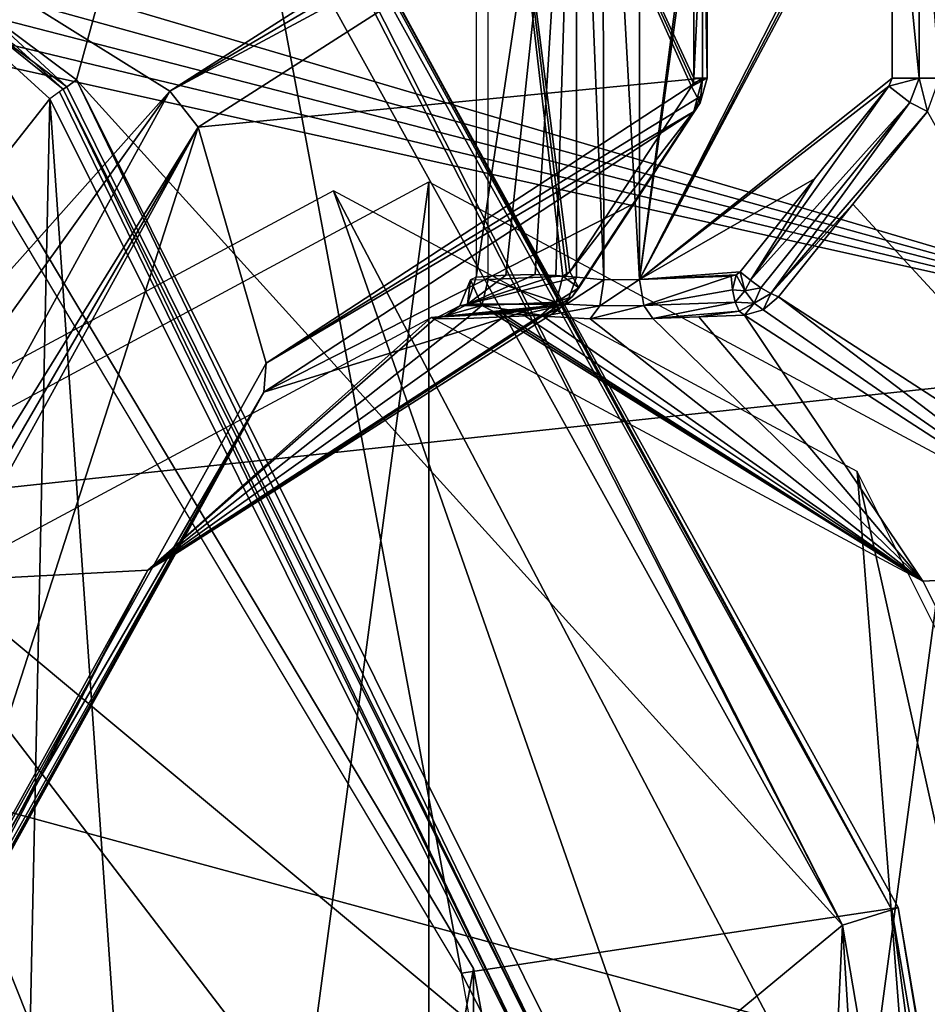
# Model space of a CAD drawing. Header units: millimetres. Extents: x -4274 to 4951, y -4805 to 4805.
# Tile 215 of 225: x 2962 to 3843, y 1243 to 2198. Entities that reach past the tile are written whole.
import ezdxf

# ---------------------------------------------------------------- set-up
doc = ezdxf.new("R2010")
doc.units = ezdxf.units.MM
doc.header["$LTSCALE"] = 41.718519
for name, color, linetype in [('1008', 7, 'CONTINUOUS'), ('1009', 7, 'CONTINUOUS'), ('107', 7, 'CONTINUOUS'), ('116', 7, 'CONTINUOUS'), ('1592', 7, 'CONTINUOUS'), ('37', 7, 'CONTINUOUS'), ('40', 7, 'CONTINUOUS'), ('461', 7, 'CONTINUOUS'), ('462', 7, 'CONTINUOUS'), ('467', 7, 'CONTINUOUS'), ('502', 7, 'CONTINUOUS'), ('535', 7, 'CONTINUOUS'), ('580', 7, 'CONTINUOUS'), ('606', 7, 'CONTINUOUS'), ('616', 7, 'CONTINUOUS'), ('62', 7, 'CONTINUOUS'), ('639', 7, 'CONTINUOUS'), ('654', 7, 'CONTINUOUS'), ('655', 7, 'CONTINUOUS'), ('656', 7, 'CONTINUOUS'), ('688', 7, 'CONTINUOUS'), ('692', 7, 'CONTINUOUS'), ('693', 7, 'CONTINUOUS'), ('70', 7, 'CONTINUOUS'), ('74', 7, 'CONTINUOUS'), ('744', 7, 'CONTINUOUS'), ('787', 7, 'CONTINUOUS'), ('802', 7, 'CONTINUOUS'), ('803', 7, 'CONTINUOUS'), ('804', 7, 'CONTINUOUS'), ('805', 7, 'CONTINUOUS'), ('841', 7, 'CONTINUOUS'), ('848', 7, 'CONTINUOUS'), ('856', 7, 'CONTINUOUS'), ('86', 7, 'CONTINUOUS'), ('89', 7, 'CONTINUOUS'), ('897', 7, 'CONTINUOUS'), ('903', 7, 'CONTINUOUS'), ('906', 7, 'CONTINUOUS'), ('91', 7, 'CONTINUOUS'), ('941', 7, 'CONTINUOUS'), ('943', 7, 'CONTINUOUS'), ('982', 7, 'CONTINUOUS'), ('985', 7, 'CONTINUOUS')]:
    doc.layers.add(name, color=color, linetype=linetype)

msp = doc.modelspace()

# ---------------------------------------------------------------- linework, layer by layer
at = {"layer": '1008', "linetype": 'Continuous'}
for points in [[(3606.21, 2447.37, 760.51), (2932.98, 2237.91, 1596.02), (3107.57, 2128.97, 1624.19), (3606.21, 2447.37, 760.51)], [(2932.98, 2237.91, 1596.02), (2514.04, 1463.24, 2321.64), (3107.57, 2128.97, 1624.19), (2932.98, 2237.91, 1596.02)], [(2514.04, 1463.24, 2321.64), (2617.2, 1443.9, 2308.29), (3107.57, 2128.97, 1624.19), (2514.04, 1463.24, 2321.64)], [(2720.37, 1424.49, 2294.83), (3107.57, 2128.97, 1624.19), (2617.2, 1443.9, 2308.29), (2720.37, 1424.49, 2294.83)]]:
    msp.add_3dface(points, dxfattribs=at)
at = {"layer": '1009', "linetype": 'Continuous'}
for points in [[(3622.67, 2124.08, 765.98), (3624.55, 2141.35, 768.82), (3201.09, 1865.08, 1502.26), (3622.67, 2124.08, 765.98)], [(3615.87, 2108.94, 760.19), (3622.67, 2124.08, 765.98), (3201.09, 1865.08, 1502.26), (3615.87, 2108.94, 760.19)], [(3198.99, 1836.91, 1482.27), (3615.87, 2108.94, 760.19), (3201.09, 1865.08, 1502.26), (3198.99, 1836.91, 1482.27)], [(2869.74, 1269.77, 2076.19), (3198.99, 1836.91, 1482.27), (3201.09, 1865.08, 1502.26), (2869.74, 1269.77, 2076.19)], [(2869.74, 1269.77, 2076.19), (2874.2, 1259.82, 2062.37), (3198.99, 1836.91, 1482.27), (2869.74, 1269.77, 2076.19)], [(2874.2, 1259.82, 2062.37), (2872.74, 1250.85, 2047.32), (3198.99, 1836.91, 1482.27), (2874.2, 1259.82, 2062.37)]]:
    msp.add_3dface(points, dxfattribs=at)
at = {"layer": '107', "linetype": 'Continuous'}
for points in [[(3509.18, 1118.1, -9160.27), (3004.13, 2130.65, -9160.27), (3509.18, 1118.1, -9153.27), (3509.18, 1118.1, -9160.27)], [(3004.13, 2130.65, -9160.27), (3004.13, 2130.65, -9153.27), (3509.18, 1118.1, -9153.27), (3004.13, 2130.65, -9160.27)]]:
    msp.add_3dface(points, dxfattribs=at)
at = {"layer": '116', "linetype": 'Continuous'}
for points in [[(3495.3, 1109.38, -9129.73), (3004.13, 2130.65, -9153.27), (3000.59, 2128.15, -9139.07), (3495.3, 1109.38, -9129.73)], [(3004.13, 2130.65, -9153.27), (3495.3, 1109.38, -9129.73), (3509.18, 1118.1, -9153.27), (3004.13, 2130.65, -9153.27)], [(2991.19, 2121.48, -9129.73), (3495.3, 1109.38, -9129.73), (3000.59, 2128.15, -9139.07), (2991.19, 2121.48, -9129.73)]]:
    msp.add_3dface(points, dxfattribs=at)
at = {"layer": '1592', "linetype": 'Continuous'}
for points in [[(2846.96, 1765.36, 1236.81), (3358.95, 2040.89, 350.01), (2848.7, -1767.38, 1233.79), (2846.96, 1765.36, 1236.81)], [(3358.95, 2040.89, 350.01), (3358.95, -2040.89, 350.01), (2848.7, -1767.38, 1233.79), (3358.95, 2040.89, 350.01)], [(3869.2, 1767.38, -533.77), (3358.95, -2040.89, 350.01), (3358.95, 2040.89, 350.01), (3869.2, 1767.38, -533.77)], [(3870.94, -1765.36, -536.78), (3358.95, -2040.89, 350.01), (3869.2, 1767.38, -533.77), (3870.94, -1765.36, -536.78)]]:
    msp.add_3dface(points, dxfattribs=at)
at = {"layer": '37', "linetype": 'Continuous'}
for points in [[(3402.33, 1277.56, -11095.23), (2736.11, -2392.06, -11095.23), (2736.11, 2392.06, -11095.23), (3402.33, 1277.56, -11095.23)], [(3402.33, -1277.56, -11095.23), (2736.11, -2392.06, -11095.23), (3402.33, 1277.56, -11095.23), (3402.33, -1277.56, -11095.23)], [(3634.32, 0, -11095.23), (3402.33, -1277.56, -11095.23), (3402.33, 1277.56, -11095.23), (3634.32, 0, -11095.23)]]:
    msp.add_3dface(points, dxfattribs=at)
at = {"layer": '40', "linetype": 'Continuous'}
for points in [[(3402.33, 1277.56, -11095.23), (2736.11, 2392.06, -11095.23), (3402.36, 1277.57, -10993.63), (3402.33, 1277.56, -11095.23)], [(2736.11, 2392.06, -11095.23), (2736.11, 2392.06, -10993.63), (3402.36, 1277.57, -10993.63), (2736.11, 2392.06, -11095.23)], [(3634.32, 0, -10993.63), (3402.33, 1277.56, -11095.23), (3402.36, 1277.57, -10993.63), (3634.32, 0, -10993.63)], [(3634.32, 0, -11095.23), (3402.33, 1277.56, -11095.23), (3634.32, 0, -10993.63), (3634.32, 0, -11095.23)]]:
    msp.add_3dface(points, dxfattribs=at)
at = {"layer": '461', "linetype": 'Continuous'}
for points in [[(3609.63, 1050.13, 494.74), (3837.45, 946.14, 100.15), (3266.56, 2032, 296.67), (3609.63, 1050.13, 494.74)], [(3266.56, 2032, 296.67), (3837.45, 946.14, 100.15), (3774.56, 1759.76, -583.21), (3266.56, 2032, 296.67)], [(3837.45, 946.14, 100.15), (4020.14, 654.75, -216.29), (3774.56, 1759.76, -583.21), (3837.45, 946.14, 100.15)], [(3774.56, 1759.76, -583.21), (4020.14, 654.75, -216.29), (4146.44, 1016, -1227.33), (3774.56, 1759.76, -583.21)]]:
    msp.add_3dface(points, dxfattribs=at)
at = {"layer": '462', "linetype": 'Continuous'}
for points in [[(3609.63, 1050.13, 494.74), (3266.56, 2032, 296.67), (2758.56, 1759.76, 1176.55), (3609.63, 1050.13, 494.74)], [(2386.68, 1016, 1820.67), (3199.12, 654.75, 1205.77), (2758.56, 1759.76, 1176.55), (2386.68, 1016, 1820.67)], [(3381.81, 946.14, 889.33), (3609.63, 1050.13, 494.74), (2758.56, 1759.76, 1176.55), (3381.81, 946.14, 889.33)], [(3199.12, 654.75, 1205.77), (3381.81, 946.14, 889.33), (2758.56, 1759.76, 1176.55), (3199.12, 654.75, 1205.77)]]:
    msp.add_3dface(points, dxfattribs=at)
at = {"layer": '467', "linetype": 'Continuous'}
for points in [[(3422.27, 1912.83, 386.57), (3361.06, 1909.12, 351.23), (3838.34, 1653.35, -475.45), (3422.27, 1912.83, 386.57)], [(3426.43, 1912.81, 379.36), (3422.27, 1912.83, 386.57), (3838.34, 1653.35, -475.45), (3426.43, 1912.81, 379.36)], [(3430.59, 1912.75, 372.15), (3426.43, 1912.81, 379.36), (3838.34, 1653.35, -475.45), (3430.59, 1912.75, 372.15)], [(3450.23, 1912.01, 338.13), (3430.59, 1912.75, 372.15), (3838.34, 1653.35, -475.45), (3450.23, 1912.01, 338.13)], [(3469.86, 1910.46, 304.14), (3450.23, 1912.01, 338.13), (3838.34, 1653.35, -475.45), (3469.86, 1910.46, 304.14)], [(3620.73, 1909.78, 282.82), (3838.34, 1653.35, -475.45), (3665.15, 1911.42, 299.15), (3620.73, 1909.78, 282.82)], [(3665.15, 1911.42, 299.15), (3838.34, 1653.35, -475.45), (4046.96, 1664.12, -362.18), (3665.15, 1911.42, 299.15)], [(3469.86, 1910.46, 304.14), (3838.34, 1653.35, -475.45), (3515.49, 1907.96, 266.35), (3469.86, 1910.46, 304.14)], [(3515.49, 1907.96, 266.35), (3838.34, 1653.35, -475.45), (3576.4, 1908.11, 266.52), (3515.49, 1907.96, 266.35)], [(3576.4, 1908.11, 266.52), (3838.34, 1653.35, -475.45), (3620.73, 1909.78, 282.82), (3576.4, 1908.11, 266.52)], [(3838.34, 1653.35, -475.45), (4187.73, 954.56, -1080.61), (4046.96, 1664.12, -362.18), (3838.34, 1653.35, -475.45)]]:
    msp.add_3dface(points, dxfattribs=at)
at = {"layer": '502', "linetype": 'Continuous'}
for points in [[(3405, 1948.46, 488.69), (3433.51, 1950.46, 439.32), (3502.07, 2598.74, 320.55), (3405, 1948.46, 488.69)], [(3405, 2598.74, 488.69), (3405, 1948.46, 488.69), (3502.07, 2598.74, 320.55), (3405, 2598.74, 488.69)], [(3433.51, 1950.46, 439.32), (3462.03, 1950.8, 389.91), (3502.07, 2598.74, 320.55), (3433.51, 1950.46, 439.32)], [(3462.03, 1950.8, 389.91), (3482.06, 1950.04, 355.22), (3502.07, 2598.74, 320.55), (3462.03, 1950.8, 389.91)], [(3482.06, 1950.04, 355.22), (3502.07, 1948.46, 320.55), (3502.07, 2598.74, 320.55), (3482.06, 1950.04, 355.22)]]:
    msp.add_3dface(points, dxfattribs=at)
at = {"layer": '535', "linetype": 'Continuous'}
for points in [[(3468, 1911.42, 640.62), (3086.18, 1664.12, 1301.94), (3431.65, 1909.78, 610.32), (3468, 1911.42, 640.62)], [(3422.27, 1912.83, 386.57), (3414.61, 1912.76, 399.84), (3361.06, 1909.12, 351.23), (3422.27, 1912.83, 386.57)], [(3414.61, 1912.76, 399.84), (3406.94, 1912.58, 413.11), (3361.06, 1909.12, 351.23), (3414.61, 1912.76, 399.84)], [(3406.94, 1912.58, 413.11), (3390.81, 1911.79, 441.06), (3361.06, 1909.12, 351.23), (3406.94, 1912.58, 413.11)], [(3390.81, 1911.79, 441.06), (3374.68, 1910.46, 469), (3361.06, 1909.12, 351.23), (3390.81, 1911.79, 441.06)], [(3361.06, 1909.12, 351.23), (3086.18, 1664.12, 1301.94), (2883.77, 1653.35, 1177.9), (3361.06, 1909.12, 351.23)], [(3431.65, 1909.78, 610.32), (3086.18, 1664.12, 1301.94), (3395.37, 1908.11, 580.08), (3431.65, 1909.78, 610.32)], [(3364.6, 1907.95, 527.41), (3086.18, 1664.12, 1301.94), (3361.06, 1909.12, 351.23), (3364.6, 1907.95, 527.41)], [(3395.37, 1908.11, 580.08), (3086.18, 1664.12, 1301.94), (3364.6, 1907.95, 527.41), (3395.37, 1908.11, 580.08)], [(3374.68, 1910.46, 469), (3364.6, 1907.95, 527.41), (3361.06, 1909.12, 351.23), (3374.68, 1910.46, 469)], [(3086.18, 1664.12, 1301.94), (2788.19, 1126.44, 1818.08), (2883.77, 1653.35, 1177.9), (3086.18, 1664.12, 1301.94)]]:
    msp.add_3dface(points, dxfattribs=at)
at = {"layer": '580', "linetype": 'Continuous'}
for points in [[(4046.96, 1664.12, -362.18), (3698.11, 1929.35, 314.74), (3683.15, 1916.6, 308.06), (4046.96, 1664.12, -362.18)], [(3698.11, 1929.35, 314.74), (4046.96, 1664.12, -362.18), (4082.96, 1679.84, -351.88), (3698.11, 1929.35, 314.74)], [(3665.15, 1911.42, 299.15), (4046.96, 1664.12, -362.18), (3683.15, 1916.6, 308.06), (3665.15, 1911.42, 299.15)]]:
    msp.add_3dface(points, dxfattribs=at)
at = {"layer": '606', "linetype": 'Continuous'}
for points in [[(3502.07, 2598.74, 320.55), (3502.07, 1948.46, 320.55), (3528.68, 1945.87, 298.22), (3502.07, 2598.74, 320.55)], [(3502.07, 2598.74, 320.55), (3528.68, 1945.87, 298.22), (3527.52, 2590.54, 298.66), (3502.07, 2598.74, 320.55)], [(3528.68, 1945.87, 298.22), (3563.44, 1945.98, 298.22), (3527.52, 2590.54, 298.66), (3528.68, 1945.87, 298.22)], [(3527.52, 2590.54, 298.66), (3563.44, 1945.98, 298.22), (3563.44, 2572.87, 298.22), (3527.52, 2590.54, 298.66)]]:
    msp.add_3dface(points, dxfattribs=at)
at = {"layer": '616', "linetype": 'Continuous'}
for points in [[(3433.51, 1950.46, 439.32), (3396.59, 1922.26, 482.33), (3462.03, 1950.8, 389.91), (3433.51, 1950.46, 439.32)], [(3462.03, 1950.8, 389.91), (3396.59, 1922.26, 482.33), (3482.06, 1950.04, 355.22), (3462.03, 1950.8, 389.91)], [(3405, 1948.46, 488.69), (3396.59, 1922.26, 482.33), (3433.51, 1950.46, 439.32), (3405, 1948.46, 488.69)], [(3482.06, 1950.04, 355.22), (3396.59, 1922.26, 482.33), (3502.07, 1948.46, 320.55), (3482.06, 1950.04, 355.22)], [(3502.07, 1948.46, 320.55), (3396.59, 1922.26, 482.33), (3492.36, 1922.26, 316.45), (3502.07, 1948.46, 320.55)], [(3374.68, 1910.46, 469), (3390.81, 1911.79, 441.06), (3492.36, 1922.26, 316.45), (3374.68, 1910.46, 469)], [(3396.59, 1922.26, 482.33), (3374.68, 1910.46, 469), (3492.36, 1922.26, 316.45), (3396.59, 1922.26, 482.33)], [(3390.81, 1911.79, 441.06), (3406.94, 1912.58, 413.11), (3492.36, 1922.26, 316.45), (3390.81, 1911.79, 441.06)], [(3406.94, 1912.58, 413.11), (3414.61, 1912.76, 399.84), (3492.36, 1922.26, 316.45), (3406.94, 1912.58, 413.11)], [(3414.61, 1912.76, 399.84), (3422.27, 1912.83, 386.57), (3492.36, 1922.26, 316.45), (3414.61, 1912.76, 399.84)], [(3492.36, 1922.26, 316.45), (3422.27, 1912.83, 386.57), (3426.43, 1912.81, 379.36), (3492.36, 1922.26, 316.45)], [(3430.59, 1912.75, 372.15), (3492.36, 1922.26, 316.45), (3426.43, 1912.81, 379.36), (3430.59, 1912.75, 372.15)], [(3450.23, 1912.01, 338.13), (3492.36, 1922.26, 316.45), (3430.59, 1912.75, 372.15), (3450.23, 1912.01, 338.13)], [(3469.86, 1910.46, 304.14), (3492.36, 1922.26, 316.45), (3450.23, 1912.01, 338.13), (3469.86, 1910.46, 304.14)]]:
    msp.add_3dface(points, dxfattribs=at)
at = {"layer": '62', "linetype": 'Continuous'}
for points in [[(2946.93, 2540.75, -9265.17), (1732.37, 1923.25, -8804.11), (3036.17, 2541.45, -9295.34), (2946.93, 2540.75, -9265.17)], [(3036.17, 2541.45, -9295.34), (1732.37, 1923.25, -8804.11), (3113.16, 2487.93, -9306.83), (3036.17, 2541.45, -9295.34)], [(1732.37, 1923.25, -8804.11), (2817.05, 2205.68, -9135.03), (3113.16, 2487.93, -9306.83), (1732.37, 1923.25, -8804.11)], [(2929.64, 2204.98, -9170.67), (3016.98, 2139.77, -9183.77), (3113.16, 2487.93, -9306.83), (2929.64, 2204.98, -9170.67)], [(3113.16, 2487.93, -9306.83), (3016.98, 2139.77, -9183.77), (3760.35, 1319.59, -9306.83), (3113.16, 2487.93, -9306.83)], [(3016.98, 2139.77, -9183.77), (3523.81, 1124.06, -9183.77), (3760.35, 1319.59, -9306.83), (3016.98, 2139.77, -9183.77)], [(3523.81, 1124.06, -9183.77), (3698.75, 0, -9183.77), (3760.35, 1319.59, -9306.83), (3523.81, 1124.06, -9183.77)], [(3698.75, 0, -9183.77), (3842.45, 0, -9244.15), (3760.35, 1319.59, -9306.83), (3698.75, 0, -9183.77)], [(3842.45, 0, -9244.15), (3985.17, 0, -9306.83), (3760.35, 1319.59, -9306.83), (3842.45, 0, -9244.15)]]:
    msp.add_3dface(points, dxfattribs=at)
at = {"layer": '639', "linetype": 'Continuous'}
for points in [[(3563.44, 2572.87, 298.22), (3563.44, 1945.98, 298.22), (3641.93, 2548.14, 326.78), (3563.44, 2572.87, 298.22)], [(3641.93, 2548.14, 326.78), (3563.44, 1945.98, 298.22), (3645.93, 2545.97, 328.24), (3641.93, 2548.14, 326.78)], [(3645.93, 2545.97, 328.24), (3563.44, 1945.98, 298.22), (3803.64, 2417.18, 385.64), (3645.93, 2545.97, 328.24)], [(3803.64, 2417.18, 385.64), (3563.44, 1945.98, 298.22), (3807.17, 2412.64, 386.93), (3803.64, 2417.18, 385.64)], [(3563.44, 1945.98, 298.22), (3808.42, 2406.95, 387.38), (3807.17, 2412.64, 386.93), (3563.44, 1945.98, 298.22)], [(3808.42, 2406.95, 387.38), (3563.44, 1945.98, 298.22), (3808.42, 2141.35, 387.38), (3808.42, 2406.95, 387.38)], [(3808.42, 2141.35, 387.38), (3563.44, 1945.98, 298.22), (3805.13, 2133.64, 386.18), (3808.42, 2141.35, 387.38)], [(3805.13, 2133.64, 386.18), (3563.44, 1945.98, 298.22), (3733.07, 2043.65, 359.96), (3805.13, 2133.64, 386.18)], [(3733.07, 2043.65, 359.96), (3563.44, 1945.98, 298.22), (3661, 1953.66, 333.73), (3733.07, 2043.65, 359.96)], [(3661, 1953.66, 333.73), (3563.44, 1945.98, 298.22), (3657.11, 1950.48, 332.31), (3661, 1953.66, 333.73)], [(3657.11, 1950.48, 332.31), (3563.44, 1945.98, 298.22), (3652.34, 1949.26, 330.57), (3657.11, 1950.48, 332.31)]]:
    msp.add_3dface(points, dxfattribs=at)
at = {"layer": '654', "linetype": 'Continuous'}
for points in [[(3502.07, 1948.46, 320.55), (3492.36, 1922.26, 316.45), (3528.68, 1945.87, 298.22), (3502.07, 1948.46, 320.55)], [(3528.68, 1945.87, 298.22), (3492.36, 1922.26, 316.45), (3524.7, 1920.68, 289.11), (3528.68, 1945.87, 298.22)], [(3563.44, 1945.98, 298.22), (3528.68, 1945.87, 298.22), (3524.7, 1920.68, 289.11), (3563.44, 1945.98, 298.22)], [(3567.62, 1920.89, 288.98), (3563.44, 1945.98, 298.22), (3524.7, 1920.68, 289.11), (3567.62, 1920.89, 288.98)], [(3492.36, 1922.26, 316.45), (3469.86, 1910.46, 304.14), (3524.7, 1920.68, 289.11), (3492.36, 1922.26, 316.45)], [(3469.86, 1910.46, 304.14), (3515.49, 1907.96, 266.35), (3524.7, 1920.68, 289.11), (3469.86, 1910.46, 304.14)], [(3515.49, 1907.96, 266.35), (3576.4, 1908.11, 266.52), (3567.62, 1920.89, 288.98), (3515.49, 1907.96, 266.35)], [(3515.49, 1907.96, 266.35), (3567.62, 1920.89, 288.98), (3524.7, 1920.68, 289.11), (3515.49, 1907.96, 266.35)]]:
    msp.add_3dface(points, dxfattribs=at)
at = {"layer": '655', "linetype": 'Continuous'}
for points in [[(3410.41, 1920.76, 561.26), (3389.11, 1920.52, 524.02), (3399.44, 1945.87, 522.85), (3410.41, 1920.76, 561.26)], [(3389.11, 1920.52, 524.02), (3396.59, 1922.26, 482.33), (3399.44, 1945.87, 522.85), (3389.11, 1920.52, 524.02)], [(3396.59, 1922.26, 482.33), (3405, 1948.46, 488.69), (3399.44, 1945.87, 522.85), (3396.59, 1922.26, 482.33)], [(3416.34, 1945.98, 553.01), (3410.41, 1920.76, 561.26), (3399.44, 1945.87, 522.85), (3416.34, 1945.98, 553.01)], [(3395.37, 1908.11, 580.08), (3364.6, 1907.95, 527.41), (3410.41, 1920.76, 561.26), (3395.37, 1908.11, 580.08)], [(3410.41, 1920.76, 561.26), (3364.6, 1907.95, 527.41), (3389.11, 1920.52, 524.02), (3410.41, 1920.76, 561.26)], [(3364.6, 1907.95, 527.41), (3374.68, 1910.46, 469), (3389.11, 1920.52, 524.02), (3364.6, 1907.95, 527.41)], [(3374.68, 1910.46, 469), (3396.59, 1922.26, 482.33), (3389.11, 1920.52, 524.02), (3374.68, 1910.46, 469)]]:
    msp.add_3dface(points, dxfattribs=at)
at = {"layer": '656', "linetype": 'Continuous'}
for points in [[(3484.72, 1916.6, 651.76), (3497.98, 1929.35, 661.37), (3113.1, 1679.84, 1327.97), (3484.72, 1916.6, 651.76)], [(3086.18, 1664.12, 1301.94), (3468, 1911.42, 640.62), (3113.1, 1679.84, 1327.97), (3086.18, 1664.12, 1301.94)], [(3468, 1911.42, 640.62), (3484.72, 1916.6, 651.76), (3113.1, 1679.84, 1327.97), (3468, 1911.42, 640.62)], [(2812.64, 1137.99, 1848.41), (3086.18, 1664.12, 1301.94), (3113.1, 1679.84, 1327.97), (2812.64, 1137.99, 1848.41)], [(2788.19, 1126.44, 1818.08), (3086.18, 1664.12, 1301.94), (2803.63, 1130.15, 1831.44), (2788.19, 1126.44, 1818.08)], [(3086.18, 1664.12, 1301.94), (2812.64, 1137.99, 1848.41), (2803.63, 1130.15, 1831.44), (3086.18, 1664.12, 1301.94)]]:
    msp.add_3dface(points, dxfattribs=at)
at = {"layer": '688', "linetype": 'Continuous'}
for points in [[(3842.63, 2108.94, 367.42), (3770.37, 2019.14, 341.08), (4082.96, 1679.84, -351.88), (3842.63, 2108.94, 367.42)], [(3770.37, 2019.14, 341.08), (3698.11, 1929.35, 314.74), (4082.96, 1679.84, -351.88), (3770.37, 2019.14, 341.08)]]:
    msp.add_3dface(points, dxfattribs=at)
at = {"layer": '692', "linetype": 'Continuous'}
for points in [[(3652.34, 1949.26, 330.57), (3563.44, 1945.98, 298.22), (3567.62, 1920.89, 288.98), (3652.34, 1949.26, 330.57)], [(3652.34, 1949.26, 330.57), (3567.62, 1920.89, 288.98), (3653.44, 1936.21, 328.25), (3652.34, 1949.26, 330.57)], [(3653.44, 1936.21, 328.25), (3567.62, 1920.89, 288.98), (3656.03, 1924.17, 321.17), (3653.44, 1936.21, 328.25)], [(3567.62, 1920.89, 288.98), (3576.4, 1908.11, 266.52), (3656.03, 1924.17, 321.17), (3567.62, 1920.89, 288.98)], [(3656.03, 1924.17, 321.17), (3576.4, 1908.11, 266.52), (3660.05, 1915.37, 310.78), (3656.03, 1924.17, 321.17)], [(3576.4, 1908.11, 266.52), (3620.73, 1909.78, 282.82), (3660.05, 1915.37, 310.78), (3576.4, 1908.11, 266.52)], [(3620.73, 1909.78, 282.82), (3665.15, 1911.42, 299.15), (3660.05, 1915.37, 310.78), (3620.73, 1909.78, 282.82)]]:
    msp.add_3dface(points, dxfattribs=at)
at = {"layer": '693', "linetype": 'Continuous'}
for points in [[(3488.81, 1949.26, 613.81), (3482.44, 1924.09, 621.78), (3416.34, 1945.98, 553.01), (3488.81, 1949.26, 613.81)], [(3416.34, 1945.98, 553.01), (3482.44, 1924.09, 621.78), (3410.41, 1920.76, 561.26), (3416.34, 1945.98, 553.01)], [(3431.65, 1909.78, 610.32), (3395.37, 1908.11, 580.08), (3410.41, 1920.76, 561.26), (3431.65, 1909.78, 610.32)], [(3482.44, 1924.09, 621.78), (3468, 1911.42, 640.62), (3410.41, 1920.76, 561.26), (3482.44, 1924.09, 621.78)], [(3468, 1911.42, 640.62), (3431.65, 1909.78, 610.32), (3410.41, 1920.76, 561.26), (3468, 1911.42, 640.62)]]:
    msp.add_3dface(points, dxfattribs=at)
at = {"layer": '70', "linetype": 'Continuous'}
for points in [[(3808.13, 1334.73, -9355.77), (3160.03, 2525.39, -9399.52), (3152.29, 2519.2, -9355.75), (3808.13, 1334.73, -9355.77)], [(3157.33, 2523.23, -9425.82), (3159.36, 2524.85, -9412.77), (3808.13, 1334.73, -9355.77), (3157.33, 2523.23, -9425.82)], [(3814.21, 1336.86, -9425.82), (3157.33, 2523.23, -9425.82), (3808.13, 1334.73, -9355.77), (3814.21, 1336.86, -9425.82)], [(3159.36, 2524.85, -9412.77), (3160.03, 2525.39, -9399.52), (3808.13, 1334.73, -9355.77), (3159.36, 2524.85, -9412.77)], [(3113.16, 2487.93, -9306.83), (3760.35, 1319.59, -9306.83), (3147.3, 2515.21, -9344.32), (3113.16, 2487.93, -9306.83)], [(3760.35, 1319.59, -9306.83), (3152.29, 2519.2, -9355.75), (3147.3, 2515.21, -9344.32), (3760.35, 1319.59, -9306.83)], [(3760.35, 1319.59, -9306.83), (3808.13, 1334.73, -9355.77), (3152.29, 2519.2, -9355.75), (3760.35, 1319.59, -9306.83)], [(3760.35, 1319.59, -9306.83), (3985.17, 0, -9306.83), (3808.13, 1334.73, -9355.77), (3760.35, 1319.59, -9306.83)], [(4035.27, 0, -9355.77), (3814.21, 1336.86, -9425.82), (3808.13, 1334.73, -9355.77), (4035.27, 0, -9355.77)], [(3985.17, 0, -9306.83), (4035.27, 0, -9355.77), (3808.13, 1334.73, -9355.77), (3985.17, 0, -9306.83)], [(4041.71, 0, -9425.82), (3814.21, 1336.86, -9425.82), (4035.27, 0, -9355.77), (4041.71, 0, -9425.82)]]:
    msp.add_3dface(points, dxfattribs=at)
at = {"layer": '74', "linetype": 'Continuous'}
for points in [[(2726.55, 2383.7, -10993.63), (3157.33, 2523.23, -9425.82), (3390.47, 1273.1, -10993.63), (2726.55, 2383.7, -10993.63)], [(3157.33, 2523.23, -9425.82), (3814.21, 1336.86, -9425.82), (3390.47, 1273.1, -10993.63), (3157.33, 2523.23, -9425.82)], [(3814.21, 1336.86, -9425.82), (4041.71, 0, -9425.82), (3390.47, 1273.1, -10993.63), (3814.21, 1336.86, -9425.82)], [(3390.47, 1273.1, -10993.63), (4041.71, 0, -9425.82), (3621.62, 0, -10993.63), (3390.47, 1273.1, -10993.63)]]:
    msp.add_3dface(points, dxfattribs=at)
at = {"layer": '744', "linetype": 'Continuous'}
for points in [[(3488.81, 1949.26, 613.81), (3504.37, 1937.94, 638.15), (3482.44, 1924.09, 621.78), (3488.81, 1949.26, 613.81)], [(3495.87, 1953.66, 619.74), (3504.37, 1937.94, 638.15), (3488.81, 1949.26, 613.81), (3495.87, 1953.66, 619.74)], [(3492.74, 1950.51, 617.11), (3495.87, 1953.66, 619.74), (3488.81, 1949.26, 613.81), (3492.74, 1950.51, 617.11)], [(3504.37, 1937.94, 638.15), (3497.98, 1929.35, 661.37), (3482.44, 1924.09, 621.78), (3504.37, 1937.94, 638.15)], [(3484.72, 1916.6, 651.76), (3468, 1911.42, 640.62), (3482.44, 1924.09, 621.78), (3484.72, 1916.6, 651.76)], [(3497.98, 1929.35, 661.37), (3484.72, 1916.6, 651.76), (3482.44, 1924.09, 621.78), (3497.98, 1929.35, 661.37)]]:
    msp.add_3dface(points, dxfattribs=at)
at = {"layer": '787', "linetype": 'Continuous'}
msp.add_3dface([(3759.14, 2452.54, -591.97), (3927.86, 2428.63, -528.35), (4189.75, 1877.09, -1337.81), (3759.14, 2452.54, -591.97)], dxfattribs=at)
at = {"layer": '802', "linetype": 'Continuous'}
for points in [[(3838.08, 2447.37, 358.9), (3850.56, 2429.46, 366.81), (4343.96, 2093.92, -477.24), (3838.08, 2447.37, 358.9)], [(4336.73, 2128.97, -504.78), (3838.08, 2447.37, 358.9), (4343.96, 2093.92, -477.24), (4336.73, 2128.97, -504.78)]]:
    msp.add_3dface(points, dxfattribs=at)
at = {"layer": '803', "linetype": 'Continuous'}
for points in [[(3657.11, 1950.48, 332.31), (3652.34, 1949.26, 330.57), (3653.44, 1936.21, 328.25), (3657.11, 1950.48, 332.31)], [(3657.11, 1950.48, 332.31), (3653.44, 1936.21, 328.25), (3665.35, 1935.14, 330.73), (3657.11, 1950.48, 332.31)], [(3661, 1953.66, 333.73), (3657.11, 1950.48, 332.31), (3665.35, 1935.14, 330.73), (3661, 1953.66, 333.73)], [(3670.88, 1945.33, 334.96), (3661, 1953.66, 333.73), (3665.35, 1935.14, 330.73), (3670.88, 1945.33, 334.96)], [(3681.13, 1937.98, 331.92), (3670.88, 1945.33, 334.96), (3665.35, 1935.14, 330.73), (3681.13, 1937.98, 331.92)], [(3653.44, 1936.21, 328.25), (3656.03, 1924.17, 321.17), (3665.35, 1935.14, 330.73), (3653.44, 1936.21, 328.25)], [(3656.03, 1924.17, 321.17), (3674.5, 1923, 322.05), (3665.35, 1935.14, 330.73), (3656.03, 1924.17, 321.17)], [(3674.5, 1923, 322.05), (3681.13, 1937.98, 331.92), (3665.35, 1935.14, 330.73), (3674.5, 1923, 322.05)], [(3690.57, 1932.44, 324.92), (3681.13, 1937.98, 331.92), (3674.5, 1923, 322.05), (3690.57, 1932.44, 324.92)], [(3683.15, 1916.6, 308.06), (3690.57, 1932.44, 324.92), (3674.5, 1923, 322.05), (3683.15, 1916.6, 308.06)], [(3698.11, 1929.35, 314.74), (3690.57, 1932.44, 324.92), (3683.15, 1916.6, 308.06), (3698.11, 1929.35, 314.74)], [(3656.03, 1924.17, 321.17), (3660.05, 1915.37, 310.78), (3674.5, 1923, 322.05), (3656.03, 1924.17, 321.17)], [(3660.05, 1915.37, 310.78), (3665.15, 1911.42, 299.15), (3674.5, 1923, 322.05), (3660.05, 1915.37, 310.78)], [(3665.15, 1911.42, 299.15), (3683.15, 1916.6, 308.06), (3674.5, 1923, 322.05), (3665.15, 1911.42, 299.15)]]:
    msp.add_3dface(points, dxfattribs=at)
at = {"layer": '804', "linetype": 'Continuous'}
for points in [[(3616.05, 2406.95, 720.58), (3616.05, 2141.35, 720.58), (3416.34, 2572.87, 553.01), (3616.05, 2406.95, 720.58)], [(3616.05, 2141.35, 720.58), (3615.47, 2137.03, 720.09), (3416.34, 2572.87, 553.01), (3616.05, 2141.35, 720.58)], [(3615.47, 2137.03, 720.09), (3613.75, 2133.21, 718.65), (3416.34, 2572.87, 553.01), (3615.47, 2137.03, 720.09)], [(3613.75, 2133.21, 718.65), (3495.87, 1953.66, 619.74), (3416.34, 2572.87, 553.01), (3613.75, 2133.21, 718.65)], [(3495.87, 1953.66, 619.74), (3492.74, 1950.51, 617.11), (3416.34, 2572.87, 553.01), (3495.87, 1953.66, 619.74)], [(3492.74, 1950.51, 617.11), (3488.81, 1949.26, 613.81), (3416.34, 2572.87, 553.01), (3492.74, 1950.51, 617.11)], [(3488.81, 1949.26, 613.81), (3416.34, 1945.98, 553.01), (3416.34, 2572.87, 553.01), (3488.81, 1949.26, 613.81)]]:
    msp.add_3dface(points, dxfattribs=at)
at = {"layer": '805', "linetype": 'Continuous'}
for points in [[(3556.92, 2019.14, 710.78), (3615.87, 2108.94, 760.19), (3198.99, 1836.91, 1482.27), (3556.92, 2019.14, 710.78)], [(3497.98, 1929.35, 661.37), (3556.92, 2019.14, 710.78), (3198.99, 1836.91, 1482.27), (3497.98, 1929.35, 661.37)], [(3113.1, 1679.84, 1327.97), (3497.98, 1929.35, 661.37), (3198.99, 1836.91, 1482.27), (3113.1, 1679.84, 1327.97)], [(2872.74, 1250.85, 2047.32), (3113.1, 1679.84, 1327.97), (3198.99, 1836.91, 1482.27), (2872.74, 1250.85, 2047.32)], [(2842.69, 1194.42, 1947.86), (2812.64, 1137.99, 1848.41), (3113.1, 1679.84, 1327.97), (2842.69, 1194.42, 1947.86)], [(2872.74, 1250.85, 2047.32), (2842.69, 1194.42, 1947.86), (3113.1, 1679.84, 1327.97), (2872.74, 1250.85, 2047.32)]]:
    msp.add_3dface(points, dxfattribs=at)
at = {"layer": '841', "linetype": 'Continuous'}
for points in [[(3613.75, 2133.21, 718.65), (3622.24, 2117.59, 736.9), (3495.87, 1953.66, 619.74), (3613.75, 2133.21, 718.65)], [(3495.87, 1953.66, 619.74), (3622.24, 2117.59, 736.9), (3504.37, 1937.94, 638.15), (3495.87, 1953.66, 619.74)], [(3622.24, 2117.59, 736.9), (3615.87, 2108.94, 760.19), (3504.37, 1937.94, 638.15), (3622.24, 2117.59, 736.9)], [(3615.87, 2108.94, 760.19), (3556.92, 2019.14, 710.78), (3504.37, 1937.94, 638.15), (3615.87, 2108.94, 760.19)], [(3556.92, 2019.14, 710.78), (3497.98, 1929.35, 661.37), (3504.37, 1937.94, 638.15), (3556.92, 2019.14, 710.78)]]:
    msp.add_3dface(points, dxfattribs=at)
at = {"layer": '848', "linetype": 'Continuous'}
for points in [[(3808.42, 2406.95, 387.38), (3808.42, 2141.35, 387.38), (3834.48, 2141.35, 387.38), (3808.42, 2406.95, 387.38)], [(3834.47, 2406.95, 387.38), (3808.42, 2406.95, 387.38), (3834.48, 2141.35, 387.38), (3834.47, 2406.95, 387.38)], [(3854.44, 2406.95, 370.63), (3834.47, 2406.95, 387.38), (3854.44, 2141.35, 370.63), (3854.44, 2406.95, 370.63)], [(3854.44, 2141.35, 370.63), (3834.47, 2406.95, 387.38), (3834.48, 2141.35, 387.38), (3854.44, 2141.35, 370.63)]]:
    msp.add_3dface(points, dxfattribs=at)
at = {"layer": '856', "linetype": 'Continuous'}
for points in [[(3606.21, 2447.37, 760.51), (3107.57, 2128.97, 1624.19), (3619.3, 2429.46, 767.36), (3606.21, 2447.37, 760.51)], [(3107.57, 2128.97, 1624.19), (3624.55, 2406.95, 768.82), (3619.3, 2429.46, 767.36), (3107.57, 2128.97, 1624.19)], [(3624.55, 2406.95, 768.82), (3107.57, 2128.97, 1624.19), (3135.03, 2093.92, 1616.68), (3624.55, 2406.95, 768.82)], [(3107.57, 2128.97, 1624.19), (2720.37, 1424.49, 2294.83), (3135.03, 2093.92, 1616.68), (3107.57, 2128.97, 1624.19)], [(2720.37, 1424.49, 2294.83), (2740.76, 1415.01, 2289.04), (3135.03, 2093.92, 1616.68), (2720.37, 1424.49, 2294.83)], [(2740.76, 1415.01, 2289.04), (2754.73, 1402.57, 2275.39), (3135.03, 2093.92, 1616.68), (2740.76, 1415.01, 2289.04)]]:
    msp.add_3dface(points, dxfattribs=at)
at = {"layer": '86', "linetype": 'Continuous'}
for points in [[(3004.13, 2130.65, -9160.27), (3509.18, 1118.1, -9160.27), (3007.64, 2133.14, -9174.42), (3004.13, 2130.65, -9160.27)], [(3509.18, 1118.1, -9160.27), (3016.98, 2139.77, -9183.77), (3007.64, 2133.14, -9174.42), (3509.18, 1118.1, -9160.27)], [(3523.81, 1124.06, -9183.77), (3016.98, 2139.77, -9183.77), (3509.18, 1118.1, -9160.27), (3523.81, 1124.06, -9183.77)]]:
    msp.add_3dface(points, dxfattribs=at)
at = {"layer": '89', "linetype": 'Continuous'}
for points in [[(2950.98, 2158.06, -9125.18), (2563.96, 1578.74, -8891), (2991.19, 2121.48, -9129.73), (2950.98, 2158.06, -9125.18)], [(2563.96, 1578.74, -8891), (2967.44, 1006.55, -8931.56), (2991.19, 2121.48, -9129.73), (2563.96, 1578.74, -8891)], [(2991.19, 2121.48, -9129.73), (2967.44, 1006.55, -8931.56), (3072.54, 951.06, -8960.03), (2991.19, 2121.48, -9129.73)], [(3495.3, 1109.38, -9129.73), (2991.19, 2121.48, -9129.73), (3072.54, 951.06, -8960.03), (3495.3, 1109.38, -9129.73)], [(2967.44, 1006.55, -8931.56), (2563.96, 1578.74, -8891), (2538.62, 1100.23, -8815.41), (2967.44, 1006.55, -8931.56)]]:
    msp.add_3dface(points, dxfattribs=at)
at = {"layer": '897', "linetype": 'Continuous'}
for points in [[(3613.75, 2133.21, 718.65), (3629.07, 2141.35, 743.12), (3622.24, 2117.59, 736.9), (3613.75, 2133.21, 718.65)], [(3629.07, 2141.35, 743.12), (3613.75, 2133.21, 718.65), (3615.47, 2137.03, 720.09), (3629.07, 2141.35, 743.12)], [(3616.05, 2141.35, 720.58), (3629.07, 2141.35, 743.12), (3615.47, 2137.03, 720.09), (3616.05, 2141.35, 720.58)], [(3622.24, 2117.59, 736.9), (3624.55, 2141.35, 768.82), (3615.87, 2108.94, 760.19), (3622.24, 2117.59, 736.9)], [(3615.87, 2108.94, 760.19), (3624.55, 2141.35, 768.82), (3622.67, 2124.08, 765.98), (3615.87, 2108.94, 760.19)], [(3629.07, 2141.35, 743.12), (3624.55, 2141.35, 768.82), (3622.24, 2117.59, 736.9), (3629.07, 2141.35, 743.12)]]:
    msp.add_3dface(points, dxfattribs=at)
at = {"layer": '903', "linetype": 'Continuous'}
for points in [[(3808.42, 2141.35, 387.38), (3805.13, 2133.64, 386.18), (3834.48, 2141.35, 387.38), (3808.42, 2141.35, 387.38)], [(3834.48, 2141.35, 387.38), (3805.13, 2133.64, 386.18), (3825.5, 2117.69, 384.66), (3834.48, 2141.35, 387.38)], [(3842.63, 2108.94, 367.42), (3834.48, 2141.35, 387.38), (3825.5, 2117.69, 384.66), (3842.63, 2108.94, 367.42)], [(3854.44, 2141.35, 370.63), (3834.48, 2141.35, 387.38), (3842.63, 2108.94, 367.42), (3854.44, 2141.35, 370.63)]]:
    msp.add_3dface(points, dxfattribs=at)
at = {"layer": '906', "linetype": 'Continuous'}
for points in [[(3805.13, 2133.64, 386.18), (3733.07, 2043.65, 359.96), (3670.88, 1945.33, 334.96), (3805.13, 2133.64, 386.18)], [(3805.13, 2133.64, 386.18), (3670.88, 1945.33, 334.96), (3825.5, 2117.69, 384.66), (3805.13, 2133.64, 386.18)], [(3670.88, 1945.33, 334.96), (3681.13, 1937.98, 331.92), (3825.5, 2117.69, 384.66), (3670.88, 1945.33, 334.96)], [(3681.13, 1937.98, 331.92), (3690.57, 1932.44, 324.92), (3825.5, 2117.69, 384.66), (3681.13, 1937.98, 331.92)], [(3690.57, 1932.44, 324.92), (3842.63, 2108.94, 367.42), (3825.5, 2117.69, 384.66), (3690.57, 1932.44, 324.92)], [(3842.63, 2108.94, 367.42), (3690.57, 1932.44, 324.92), (3770.37, 2019.14, 341.08), (3842.63, 2108.94, 367.42)], [(3733.07, 2043.65, 359.96), (3661, 1953.66, 333.73), (3670.88, 1945.33, 334.96), (3733.07, 2043.65, 359.96)], [(3698.11, 1929.35, 314.74), (3770.37, 2019.14, 341.08), (3690.57, 1932.44, 324.92), (3698.11, 1929.35, 314.74)]]:
    msp.add_3dface(points, dxfattribs=at)
at = {"layer": '91', "linetype": 'Continuous'}
for points in [[(3007.64, 2133.14, -9174.42), (2929.64, 2204.98, -9170.67), (2923.85, 2195.06, -9162.51), (3007.64, 2133.14, -9174.42)], [(3016.98, 2139.77, -9183.77), (2929.64, 2204.98, -9170.67), (3007.64, 2133.14, -9174.42), (3016.98, 2139.77, -9183.77)], [(3004.13, 2130.65, -9160.27), (3007.64, 2133.14, -9174.42), (2923.85, 2195.06, -9162.51), (3004.13, 2130.65, -9160.27)], [(3004.13, 2130.65, -9160.27), (2923.85, 2195.06, -9162.51), (2956.48, 2174.2, -9154.04), (3004.13, 2130.65, -9160.27)]]:
    msp.add_3dface(points, dxfattribs=at)
at = {"layer": '941', "linetype": 'Continuous'}
for points in [[(3616.05, 2406.95, 720.58), (3629.07, 2406.95, 743.12), (3616.05, 2141.35, 720.58), (3616.05, 2406.95, 720.58)], [(3616.05, 2141.35, 720.58), (3629.07, 2406.95, 743.12), (3629.07, 2141.35, 743.12), (3616.05, 2141.35, 720.58)], [(3629.07, 2406.95, 743.12), (3624.55, 2406.95, 768.82), (3629.07, 2141.35, 743.12), (3629.07, 2406.95, 743.12)], [(3629.07, 2141.35, 743.12), (3624.55, 2406.95, 768.82), (3624.55, 2141.35, 768.82), (3629.07, 2141.35, 743.12)]]:
    msp.add_3dface(points, dxfattribs=at)
at = {"layer": '943', "linetype": 'Continuous'}
for points in [[(1852.07, 2567.71, -1748.1), (4189.75, 1877.09, -1337.81), (1734.04, 2556.07, -1875.21), (1852.07, 2567.71, -1748.1)], [(3759.14, 2452.54, -591.97), (4189.75, 1877.09, -1337.81), (1852.07, 2567.71, -1748.1), (3759.14, 2452.54, -591.97)], [(1734.04, 2556.07, -1875.21), (4189.75, 1877.09, -1337.81), (1668.72, 2527.88, -2003.5), (1734.04, 2556.07, -1875.21)], [(1668.72, 2527.88, -2003.5), (4189.75, 1877.09, -1337.81), (1653.82, 2485.57, -2121.29), (1668.72, 2527.88, -2003.5)], [(1653.82, 2485.57, -2121.29), (4189.75, 1877.09, -1337.81), (1681.99, 2434.59, -2216.57), (1653.82, 2485.57, -2121.29)], [(1681.99, 2434.59, -2216.57), (4189.75, 1877.09, -1337.81), (2119.46, 1655.12, -2974.29), (1681.99, 2434.59, -2216.57)], [(4189.75, 1877.09, -1337.81), (4477.48, 1015.88, -1836.16), (2119.46, 1655.12, -2974.29), (4189.75, 1877.09, -1337.81)], [(2119.46, 1655.12, -2974.29), (4477.48, 1015.88, -1836.16), (2359.18, 585.89, -3389.5), (2119.46, 1655.12, -2974.29)]]:
    msp.add_3dface(points, dxfattribs=at)
at = {"layer": '982', "linetype": 'Continuous'}
for points in [[(3680.13, 2576.2, 301.92), (3759.12, 2511.85, 330.42), (4336.73, 2128.97, -504.78), (3680.13, 2576.2, 301.92)], [(4225.04, 2237.91, -641.89), (3680.13, 2576.2, 301.92), (4336.73, 2128.97, -504.78), (4225.04, 2237.91, -641.89)], [(3838.08, 2447.37, 358.9), (4336.73, 2128.97, -504.78), (3759.12, 2511.85, 330.42), (3838.08, 2447.37, 358.9)]]:
    msp.add_3dface(points, dxfattribs=at)
at = {"layer": '985', "linetype": 'Continuous'}
for points in [[(3624.55, 2141.35, 768.82), (3624.55, 2406.95, 768.82), (3135.03, 2093.92, 1616.68), (3624.55, 2141.35, 768.82)], [(3201.09, 1865.08, 1502.26), (3624.55, 2141.35, 768.82), (3135.03, 2093.92, 1616.68), (3201.09, 1865.08, 1502.26)], [(2754.73, 1402.57, 2275.39), (2869.74, 1269.77, 2076.19), (3135.03, 2093.92, 1616.68), (2754.73, 1402.57, 2275.39)], [(2869.74, 1269.77, 2076.19), (3201.09, 1865.08, 1502.26), (3135.03, 2093.92, 1616.68), (2869.74, 1269.77, 2076.19)]]:
    msp.add_3dface(points, dxfattribs=at)

doc.saveas('drawing.dxf')
